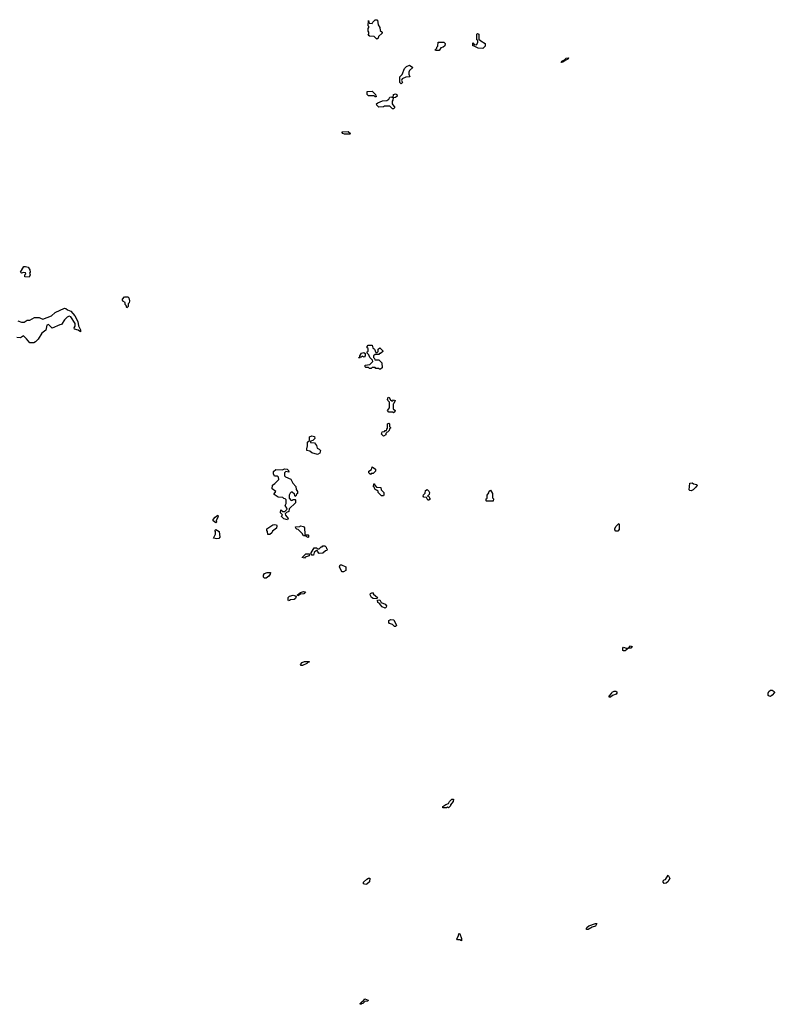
# Model space of a CAD drawing. Extents: x 2708302 to 2968450, y 494490 to 722710.
# Tile 41 of 256: x 2761195 to 2769308, y 639680 to 650270. Entities that reach past the tile are written whole.
import ezdxf

# ---------------------------------------------------------------- set-up
doc = ezdxf.new("R2010")
doc.units = 0

msp = doc.modelspace()

# ---------------------------------------------------------------- linework, layer by layer
at = {"layer": '0CON20XD'}
for points in [[(2765035, 650060), (2765005, 650090), (2764955, 650092), (2764940, 650105), (2764950, 650115), (2764950, 650135), (2764940, 650145), (2764940, 650175), (2764950, 650185), (2764948, 650198), (2764940, 650205), (2764945, 650260), (2764952, 650232), (2764985, 650230), (2764990, 650245), (2765015, 650268), (2765035, 650270), (2765040, 650265), (2765050, 650215), (2765067, 650187), (2765070, 650155), (2765090, 650135), (2765090, 650125), (2765052, 650088), (2765048, 650072), (2765035, 650060)], [(2765705, 649940), (2765665, 649940), (2765660, 649945), (2765678, 649962), (2765680, 649975), (2765690, 649985), (2765695, 650030), (2765755, 650030), (2765768, 650015), (2765765, 649990), (2765747, 649973), (2765722, 649968), (2765705, 649940)], [(2766175, 649960), (2766123, 649963), (2766075, 649990), (2766065, 649990), (2766065, 650020), (2766082, 650002), (2766105, 650000), (2766120, 650025), (2766120, 650045), (2766110, 650055), (2766110, 650115), (2766115, 650120), (2766130, 650115), (2766132, 650062), (2766152, 650042), (2766200, 650015), (2766200, 649985), (2766175, 649960)], [(2767015, 649810), (2767023, 649825), (2767052, 649838), (2767070, 649855), (2767095, 649860), (2767098, 649855), (2767088, 649845), (2767058, 649832), (2767035, 649813), (2767015, 649810)], [(2765295, 649580), (2765280, 649595), (2765283, 649655), (2765305, 649680), (2765330, 649745), (2765352, 649768), (2765385, 649780), (2765420, 649755), (2765387, 649723), (2765377, 649705), (2765377, 649685), (2765388, 649655), (2765345, 649652), (2765307, 649633), (2765298, 649615), (2765310, 649595), (2765295, 649580)], [(2765025, 649440), (2765015, 649440), (2765005, 649450), (2764945, 649450), (2764930, 649465), (2764932, 649498), (2764985, 649500), (2765020, 649465), (2765022, 649452), (2765030, 649445), (2765025, 649440)], [(2765215, 649310), (2765202, 649312), (2765175, 649340), (2765115, 649340), (2765105, 649332), (2765055, 649330), (2765035, 649350), (2765032, 649365), (2765044, 649376), (2765095, 649398), (2765140, 649400), (2765163, 649417), (2765175, 649438), (2765195, 649440), (2765210, 649430), (2765213, 649465), (2765235, 649472), (2765248, 649465), (2765252, 649448), (2765235, 649432), (2765210, 649430), (2765208, 649405), (2765200, 649395), (2765200, 649365), (2765228, 649325), (2765215, 649310)], [(2764688, 649038), (2764670, 649045), (2764660, 649055), (2764660, 649065), (2764725, 649068), (2764750, 649045), (2764745, 649040), (2764688, 649038)], [(2761295, 647502), (2761250, 647505), (2761250, 647525), (2761260, 647535), (2761258, 647548), (2761235, 647550), (2761215, 647542), (2761203, 647553), (2761240, 647615), (2761256, 647616), (2761285, 647607), (2761305, 647580), (2761308, 647555), (2761300, 647545), (2761308, 647525), (2761295, 647502)], [(2762345, 647170), (2762340, 647195), (2762330, 647205), (2762328, 647228), (2762305, 647242), (2762300, 647255), (2762300, 647265), (2762322, 647288), (2762358, 647288), (2762367, 647277), (2762376, 647246), (2762370, 647225), (2762360, 647215), (2762360, 647185), (2762345, 647170)], [(2761175, 647030), (2761215, 647018), (2761242, 647018), (2761275, 647038), (2761305, 647040), (2761355, 647068), (2761405, 647068), (2761418, 647058), (2761445, 647050), (2761535, 647086), (2761575, 647122), (2761675, 647167), (2761690, 647165), (2761709, 647149), (2761745, 647136), (2761787, 647085), (2761818, 647025), (2761828, 646978), (2761847, 646935), (2761848, 646912), (2761822, 646932), (2761785, 646940), (2761780, 646955), (2761790, 646975), (2761792, 647002), (2761743, 647073), (2761725, 647080), (2761705, 647070), (2761677, 647043), (2761645, 646990), (2761625, 646987), (2761545, 646954), (2761505, 646990), (2761488, 646985), (2761475, 646929), (2761431, 646899), (2761392, 646835), (2761366, 646805), (2761345, 646794), (2761302, 646795), (2761269, 646839), (2761235, 646870), (2761205, 646850), (2761165, 646852)], [(2765075, 646510), (2765062, 646512), (2765055, 646520), (2765025, 646520), (2765015, 646530), (2764985, 646530), (2764975, 646520), (2764955, 646520), (2764945, 646530), (2764915, 646530), (2764910, 646535), (2764910, 646555), (2764958, 646562), (2764990, 646595), (2764988, 646608), (2764960, 646635), (2764950, 646665), (2764930, 646685), (2764932, 646698), (2764940, 646705), (2764940, 646735), (2764932, 646742), (2764930, 646755), (2764942, 646768), (2764985, 646770), (2764992, 646742), (2765008, 646728), (2765025, 646690), (2765038, 646692), (2765048, 646702), (2765050, 646725), (2765065, 646740), (2765098, 646708), (2765098, 646702), (2765075, 646680), (2765062, 646678), (2765055, 646670), (2765015, 646670), (2765000, 646655), (2765000, 646635), (2765010, 646625), (2765012, 646612), (2765055, 646610), (2765088, 646578), (2765090, 646525), (2765075, 646510)], [(2764845, 646630), (2764840, 646635), (2764850, 646640), (2764850, 646655), (2764870, 646685), (2764895, 646690), (2764908, 646678), (2764910, 646655), (2764898, 646642), (2764875, 646650), (2764865, 646640), (2764850, 646640), (2764845, 646630)], [(2765215, 646040), (2765205, 646050), (2765165, 646050), (2765150, 646065), (2765170, 646095), (2765170, 646155), (2765153, 646173), (2765150, 646185), (2765155, 646210), (2765168, 646208), (2765182, 646182), (2765195, 646170), (2765208, 646172), (2765215, 646180), (2765230, 646175), (2765218, 646142), (2765210, 646135), (2765210, 646085), (2765230, 646065), (2765228, 646052), (2765215, 646040)], [(2765105, 645790), (2765080, 645815), (2765088, 645822), (2765092, 645838), (2765115, 645840), (2765125, 645850), (2765138, 645852), (2765140, 645865), (2765150, 645875), (2765150, 645925), (2765165, 645930), (2765170, 645925), (2765170, 645895), (2765180, 645885), (2765180, 645875), (2765172, 645868), (2765168, 645852), (2765132, 645818), (2765130, 645805), (2765105, 645790)], [(2764395, 645592), (2764335, 645610), (2764315, 645630), (2764282, 645635), (2764280, 645655), (2764290, 645685), (2764290, 645725), (2764310, 645745), (2764312, 645785), (2764334, 645796), (2764365, 645788), (2764368, 645765), (2764347, 645743), (2764322, 645738), (2764322, 645722), (2764365, 645718), (2764385, 645690), (2764392, 645662), (2764415, 645652), (2764430, 645635), (2764423, 645607), (2764395, 645592)], [(2764075, 644892), (2764035, 644900), (2764022, 644912), (2764010, 644925), (2764012, 644938), (2764020, 644945), (2764000, 644965), (2764002, 644998), (2764025, 644980), (2764045, 644980), (2764070, 645005), (2764068, 645018), (2764050, 645045), (2764060, 645065), (2764060, 645105), (2764048, 645118), (2764035, 645120), (2764022, 645132), (2763975, 645133), (2763940, 645155), (2763930, 645165), (2763932, 645172), (2763950, 645195), (2763910, 645225), (2763912, 645265), (2763938, 645282), (2763980, 645325), (2763978, 645348), (2763965, 645360), (2763935, 645362), (2763923, 645385), (2763925, 645410), (2763948, 645432), (2764015, 645430), (2764045, 645440), (2764070, 645435), (2764085, 645420), (2764088, 645402), (2764055, 645410), (2764042, 645398), (2764040, 645365), (2764052, 645352), (2764108, 645328), (2764130, 645285), (2764165, 645250), (2764168, 645218), (2764180, 645195), (2764180, 645175), (2764172, 645168), (2764168, 645152), (2764155, 645140), (2764148, 645168), (2764125, 645190), (2764115, 645190), (2764102, 645178), (2764090, 645155), (2764092, 645122), (2764115, 645100), (2764128, 645102), (2764135, 645110), (2764155, 645110), (2764160, 645105), (2764160, 645075), (2764092, 645008), (2764088, 644982), (2764062, 644968), (2764050, 644955), (2764052, 644942), (2764080, 644905), (2764075, 644892)], [(2764965, 645380), (2764950, 645395), (2764950, 645415), (2764978, 645432), (2764985, 645460), (2765020, 645435), (2765020, 645415), (2764995, 645390), (2764975, 645390), (2764965, 645380)], [(2765105, 645150), (2765085, 645150), (2765050, 645185), (2765048, 645198), (2765038, 645208), (2765022, 645212), (2765012, 645222), (2765008, 645238), (2765000, 645245), (2765002, 645278), (2765008, 645278), (2765012, 645262), (2765032, 645242), (2765078, 645238), (2765082, 645212), (2765110, 645185), (2765110, 645155), (2765105, 645150)], [(2768415, 645204), (2768400, 645205), (2768394, 645214), (2768400, 645285), (2768425, 645288), (2768438, 645278), (2768475, 645270), (2768480, 645265), (2768465, 645242), (2768436, 645214), (2768415, 645204)], [(2765595, 645103), (2765584, 645104), (2765570, 645130), (2765540, 645135), (2765534, 645145), (2765535, 645160), (2765553, 645177), (2765558, 645205), (2765575, 645217), (2765595, 645200), (2765600, 645185), (2765598, 645162), (2765580, 645145), (2765598, 645138), (2765602, 645122), (2765610, 645115), (2765595, 645103)], [(2766215, 645090), (2766210, 645095), (2766210, 645115), (2766220, 645125), (2766220, 645155), (2766238, 645182), (2766242, 645198), (2766255, 645210), (2766278, 645175), (2766278, 645128), (2766288, 645115), (2766285, 645092), (2766215, 645090)], [(2763305, 644860), (2763275, 644880), (2763274, 644895), (2763295, 644920), (2763325, 644940), (2763330, 644935), (2763326, 644915), (2763308, 644885), (2763310, 644865), (2763305, 644860)], [(2763862, 644732), (2763860, 644765), (2763850, 644775), (2763852, 644795), (2763915, 644836), (2763935, 644842), (2763955, 644838), (2763960, 644825), (2763955, 644800), (2763912, 644768), (2763905, 644750), (2763885, 644732), (2763862, 644732)], [(2764295, 644702), (2764265, 644720), (2764245, 644720), (2764230, 644745), (2764188, 644788), (2764175, 644790), (2764162, 644802), (2764160, 644815), (2764205, 644820), (2764215, 644828), (2764245, 644818), (2764258, 644805), (2764260, 644735), (2764265, 644730), (2764295, 644730), (2764300, 644725), (2764300, 644705), (2764295, 644702)], [(2767625, 644770), (2767605, 644770), (2767593, 644783), (2767592, 644795), (2767605, 644820), (2767635, 644850), (2767640, 644845), (2767638, 644785), (2767625, 644770)], [(2763315, 644688), (2763280, 644695), (2763300, 644735), (2763300, 644765), (2763292, 644775), (2763302, 644788), (2763338, 644765), (2763347, 644705), (2763335, 644690), (2763315, 644688)], [(2764255, 644480), (2764230, 644485), (2764270, 644525), (2764310, 644525), (2764308, 644502), (2764265, 644490), (2764255, 644480)], [(2764355, 644510), (2764332, 644512), (2764330, 644535), (2764362, 644588), (2764385, 644590), (2764395, 644580), (2764415, 644580), (2764435, 644600), (2764445, 644600), (2764455, 644610), (2764475, 644610), (2764490, 644595), (2764492, 644582), (2764500, 644575), (2764498, 644562), (2764482, 644558), (2764455, 644532), (2764415, 644530), (2764400, 644545), (2764398, 644558), (2764385, 644560), (2764362, 644538), (2764355, 644510)], [(2764675, 644332), (2764663, 644333), (2764650, 644345), (2764633, 644387), (2764640, 644405), (2764656, 644406), (2764700, 644385), (2764700, 644345), (2764675, 644332)], [(2763845, 644263), (2763825, 644263), (2763814, 644274), (2763816, 644295), (2763827, 644313), (2763854, 644326), (2763890, 644325), (2763887, 644305), (2763874, 644286), (2763845, 644263)], [(2764185, 644072), (2764180, 644085), (2764215, 644110), (2764245, 644120), (2764268, 644118), (2764250, 644095), (2764215, 644090), (2764185, 644072)], [(2765035, 644040), (2764995, 644043), (2764977, 644057), (2764963, 644085), (2764965, 644100), (2764988, 644108), (2765000, 644090), (2765040, 644055), (2765035, 644040)], [(2764085, 644020), (2764080, 644025), (2764080, 644055), (2764095, 644070), (2764135, 644080), (2764168, 644068), (2764160, 644045), (2764147, 644033), (2764105, 644030), (2764095, 644022), (2764085, 644020)], [(2765125, 643942), (2765092, 643955), (2765072, 643975), (2765068, 643988), (2765045, 644000), (2765042, 644028), (2765065, 644030), (2765080, 644000), (2765123, 643983), (2765138, 643965), (2765135, 643950), (2765125, 643942)], [(2765235, 643742), (2765225, 643742), (2765204, 643764), (2765172, 643775), (2765162, 643785), (2765165, 643808), (2765185, 643817), (2765218, 643815), (2765247, 643755), (2765235, 643742)], [(2767685, 643480), (2767680, 643485), (2767678, 643512), (2767685, 643520), (2767715, 643510), (2767740, 643510), (2767763, 643537), (2767778, 643528), (2767765, 643512), (2767740, 643510), (2767705, 643483), (2767685, 643480)], [(2764235, 643323), (2764220, 643325), (2764213, 643335), (2764230, 643355), (2764255, 643368), (2764308, 643368), (2764305, 643360), (2764292, 643358), (2764280, 643345), (2764235, 643323)], [(2767532, 642982), (2767532, 642995), (2767558, 643022), (2767565, 643038), (2767585, 643047), (2767605, 643047), (2767615, 643040), (2767616, 643025), (2767606, 643014), (2767568, 643002), (2767545, 642982), (2767532, 642982)], [(2769265, 642992), (2769253, 642993), (2769243, 643003), (2769242, 643025), (2769250, 643045), (2769265, 643058), (2769285, 643057), (2769306, 643046), (2769308, 643035), (2769286, 643004), (2769265, 642992)], [(2765805, 641792), (2765795, 641800), (2765785, 641793), (2765745, 641792), (2765744, 641806), (2765775, 641830), (2765805, 641840), (2765815, 641860), (2765840, 641885), (2765857, 641887), (2765855, 641860), (2765828, 641825), (2765826, 641814), (2765805, 641792)], [(2764915, 640968), (2764890, 640975), (2764892, 640995), (2764925, 641027), (2764945, 641038), (2764960, 641035), (2764954, 640996), (2764925, 640972), (2764915, 640968)], [(2768125, 640980), (2768112, 640995), (2768112, 641008), (2768122, 641018), (2768138, 641022), (2768165, 641070), (2768186, 641034), (2768172, 641018), (2768165, 641000), (2768145, 640982), (2768125, 640980)], [(2767305, 640483), (2767290, 640485), (2767290, 640495), (2767292, 640505), (2767312, 640525), (2767385, 640550), (2767398, 640548), (2767385, 640520), (2767349, 640511), (2767305, 640483)], [(2765945, 640362), (2765925, 640372), (2765900, 640375), (2765894, 640384), (2765912, 640418), (2765915, 640440), (2765925, 640438), (2765945, 640388), (2765945, 640362)], [(2764865, 639680), (2764855, 639680), (2764855, 639690), (2764875, 639710), (2764888, 639712), (2764905, 639740), (2764940, 639725), (2764938, 639712), (2764905, 639710), (2764885, 639690), (2764875, 639690), (2764865, 639680)]]:
    msp.add_lwpolyline(points, dxfattribs=at)

doc.saveas('drawing.dxf')
